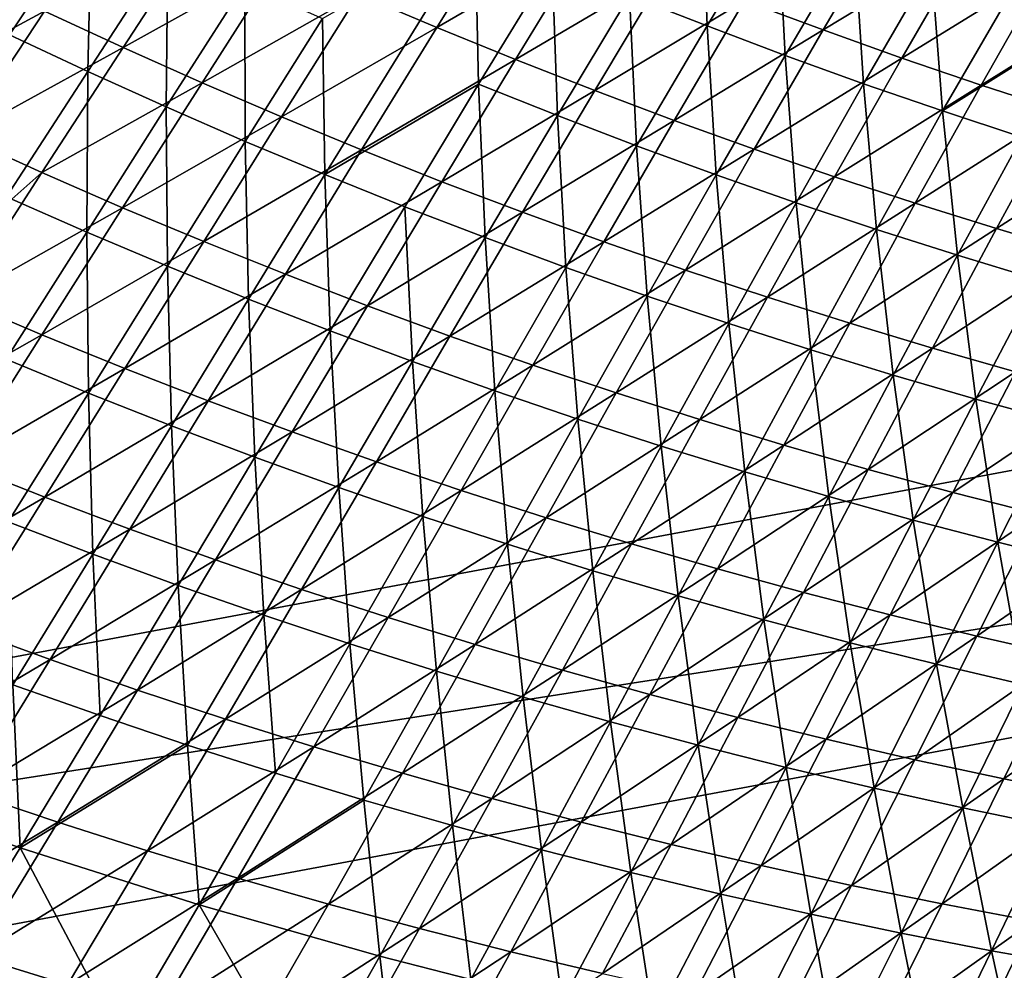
# Model space of a CAD drawing. Header units: metres. Extents: x 0 to 1400, y -1400 to 0.
# Tile 51 of 256: x 427 to 502, y -1241 to -1169. Entities that reach past the tile are written whole.
import ezdxf

# ---------------------------------------------------------------- set-up
doc = ezdxf.new("R2010")
doc.units = ezdxf.units.M

msp = doc.modelspace()

# ---------------------------------------------------------------- linework, layer by layer
at = {"layer": 'None'}
for points in [[(426.154633, -1169.912109, -365.690979), (426.606476, -1157.649292, -394.031799), (432.38623, -1160.526367, -394.04425)], [(479.234955, -1169.231079, -422.562073), (473.322327, -1166.910156, -422.548584), (478.80072, -1157.916382, -451.025421)], [(478.80072, -1157.916382, -451.025421), (484.605377, -1160.260986, -451.035553), (479.234955, -1169.231079, -422.562073)], [(497.153961, -1175.703979, -422.603882), (496.306244, -1164.714233, -451.056274), (507.068726, -1158.589478, -477.955109)], [(497.153961, -1175.703979, -422.603882), (507.068726, -1158.589478, -477.955109), (508.12262, -1168.850708, -451.077454)], [(432.094299, -1172.699097, -365.704407), (426.154633, -1169.912109, -365.690979), (432.38623, -1160.526367, -394.04425)], [(432.094299, -1172.699097, -365.704407), (432.38623, -1160.526367, -394.04425), (438.205017, -1163.321167, -394.057098)], [(452.706696, -1166.814575, -392.991394), (458.666565, -1169.34314, -393.011597), (464.368805, -1160.172974, -421.436859)], [(464.368805, -1160.172974, -421.436859), (458.666565, -1169.34314, -393.011597), (470.245544, -1162.637939, -421.454285)], [(484.605377, -1160.260986, -451.035553), (485.178497, -1171.470581, -422.575775), (479.234955, -1169.231079, -422.562073)], [(482.093536, -1167.321533, -421.490601), (488.062897, -1169.540039, -421.509521), (493.320221, -1160.609253, -449.997559)], [(484.605377, -1160.260986, -451.035553), (490.440887, -1162.526978, -451.045837), (485.178497, -1171.470581, -422.575775)], [(493.320221, -1160.609253, -449.997559), (488.062897, -1169.540039, -421.509521), (499.210175, -1162.776001, -450.013184)], [(428.813446, -1168.098755, -364.573334), (434.787415, -1170.871582, -364.594238), (440.891968, -1161.503296, -392.952789)], [(440.891968, -1161.503296, -392.952789), (434.787415, -1170.871582, -364.594238), (446.781403, -1164.201294, -392.971771)], [(450.139404, -1180.543335, -365.747498), (449.955078, -1168.663208, -394.084015), (461.594055, -1162.025635, -422.5224)], [(450.139404, -1180.543335, -365.747498), (461.594055, -1162.025635, -422.5224), (461.847412, -1173.672729, -394.112488)], [(461.847412, -1173.672729, -394.112488), (461.594055, -1162.025635, -422.5224), (467.441681, -1164.508179, -422.53537)], [(458.666565, -1169.34314, -393.011597), (464.659729, -1171.786621, -393.03241), (470.245544, -1162.637939, -421.454285)], [(470.245544, -1162.637939, -421.454285), (464.659729, -1171.786621, -393.03241), (476.154114, -1165.020874, -421.472198)], [(490.440887, -1162.526978, -451.045837), (491.151855, -1173.628296, -422.589722), (485.178497, -1171.470581, -422.575775)], [(488.062897, -1169.540039, -421.509521), (494.061279, -1171.676147, -421.52887), (499.210175, -1162.776001, -450.013184)], [(496.306244, -1164.714233, -451.056274), (491.151855, -1173.628296, -422.589722), (490.440887, -1162.526978, -451.045837)], [(499.210175, -1162.776001, -450.013184), (494.061279, -1171.676147, -421.52887), (505.128296, -1164.863159, -450.029205)], [(438.07251, -1175.400146, -365.718323), (432.094299, -1172.699097, -365.704407), (438.205017, -1163.321167, -394.057098)], [(438.07251, -1175.400146, -365.718323), (438.205017, -1163.321167, -394.057098), (444.061676, -1166.033691, -394.070374)], [(434.787415, -1170.871582, -364.594238), (440.799164, -1173.556519, -364.615875), (446.781403, -1164.201294, -392.971771)], [(446.781403, -1164.201294, -392.971771), (440.799164, -1173.556519, -364.615875), (452.706696, -1166.814575, -392.991394)], [(467.843994, -1176.05188, -394.127258), (461.847412, -1173.672729, -394.112488), (467.441681, -1164.508179, -422.53537)], [(467.843994, -1176.05188, -394.127258), (467.441681, -1164.508179, -422.53537), (473.322327, -1166.910156, -422.548584)], [(422.878601, -1165.238159, -364.553162), (416.447327, -1174.77832, -336.26944), (428.813446, -1168.098755, -364.573334)], [(464.659729, -1171.786621, -393.03241), (470.684937, -1174.14502, -393.053833), (476.154114, -1165.020874, -421.472198)], [(476.154114, -1165.020874, -421.472198), (470.684937, -1174.14502, -393.053833), (482.093536, -1167.321533, -421.490601)], [(491.151855, -1173.628296, -422.589722), (496.306244, -1164.714233, -451.056274), (497.153961, -1175.703979, -422.603882)], [(494.061279, -1171.676147, -421.52887), (500.08783, -1173.729858, -421.548737), (505.128296, -1164.863159, -450.029205)], [(505.128296, -1164.863159, -450.029205), (500.08783, -1173.729858, -421.548737), (511.073486, -1166.870605, -450.045563)], [(444.087952, -1178.015015, -365.732666), (438.07251, -1175.400146, -365.718323), (444.061676, -1166.033691, -394.070374)], [(444.061676, -1166.033691, -394.070374), (449.955078, -1168.663208, -394.084015), (444.087952, -1178.015015, -365.732666)], [(440.799164, -1173.556519, -364.615875), (446.84729, -1176.153442, -364.638214), (452.706696, -1166.814575, -392.991394)], [(452.706696, -1166.814575, -392.991394), (446.84729, -1176.153442, -364.638214), (458.666565, -1169.34314, -393.011597)], [(473.87265, -1178.347046, -394.142365), (467.843994, -1176.05188, -394.127258), (473.322327, -1166.910156, -422.548584)], [(470.684937, -1174.14502, -393.053833), (476.741119, -1176.417969, -393.075806), (482.093536, -1167.321533, -421.490601)], [(473.87265, -1178.347046, -394.142365), (473.322327, -1166.910156, -422.548584), (479.234955, -1169.231079, -422.562073)], [(482.093536, -1167.321533, -421.490601), (476.741119, -1176.417969, -393.075806), (488.062897, -1169.540039, -421.509521)], [(500.08783, -1173.729858, -421.548737), (506.141357, -1175.700928, -421.569), (511.073486, -1166.870605, -450.045563)], [(416.447327, -1174.77832, -336.26944), (422.508759, -1177.631958, -336.291443), (428.813446, -1168.098755, -364.573334)], [(428.813446, -1168.098755, -364.573334), (422.508759, -1177.631958, -336.291443), (434.787415, -1170.871582, -364.594238)], [(449.955078, -1168.663208, -394.084015), (450.139404, -1180.543335, -365.747498), (444.087952, -1178.015015, -365.732666)], [(503.183777, -1177.69751, -422.618225), (497.153961, -1175.703979, -422.603882), (508.12262, -1168.850708, -451.077454)], [(446.84729, -1176.153442, -364.638214), (452.93045, -1178.661987, -364.661224), (458.666565, -1169.34314, -393.011597)], [(458.666565, -1169.34314, -393.011597), (452.93045, -1178.661987, -364.661224), (464.659729, -1171.786621, -393.03241)], [(479.93219, -1180.557617, -394.157837), (473.87265, -1178.347046, -394.142365), (479.234955, -1169.231079, -422.562073)], [(476.741119, -1176.417969, -393.075806), (482.827301, -1178.605713, -393.098358), (488.062897, -1169.540039, -421.509521)], [(485.178497, -1171.470581, -422.575775), (479.93219, -1180.557617, -394.157837), (479.234955, -1169.231079, -422.562073)], [(488.062897, -1169.540039, -421.509521), (482.827301, -1178.605713, -393.098358), (494.061279, -1171.676147, -421.52887)], [(425.911865, -1182.229492, -337.437103), (426.154633, -1169.912109, -365.690979), (432.094299, -1172.699097, -365.704407)], [(422.508759, -1177.631958, -336.291443), (428.610168, -1180.394287, -336.31427), (434.787415, -1170.871582, -364.594238)], [(434.787415, -1170.871582, -364.594238), (428.610168, -1180.394287, -336.31427), (440.799164, -1173.556519, -364.615875)], [(452.93045, -1178.661987, -364.661224), (459.047241, -1181.082153, -364.684937), (464.659729, -1171.786621, -393.03241)], [(464.659729, -1171.786621, -393.03241), (459.047241, -1181.082153, -364.684937), (470.684937, -1174.14502, -393.053833)], [(486.021454, -1182.683472, -394.173615), (479.93219, -1180.557617, -394.157837), (485.178497, -1171.470581, -422.575775)], [(482.827301, -1178.605713, -393.098358), (488.942505, -1180.70813, -393.12146), (494.061279, -1171.676147, -421.52887)], [(491.151855, -1173.628296, -422.589722), (486.021454, -1182.683472, -394.173615), (485.178497, -1171.470581, -422.575775)], [(494.061279, -1171.676147, -421.52887), (488.942505, -1180.70813, -393.12146), (500.08783, -1173.729858, -421.548737)], [(432.017548, -1184.917725, -337.451904), (425.911865, -1182.229492, -337.437103), (432.094299, -1172.699097, -365.704407)], [(432.017548, -1184.917725, -337.451904), (432.094299, -1172.699097, -365.704407), (438.07251, -1175.400146, -365.718323)], [(428.610168, -1180.394287, -336.31427), (434.750061, -1183.065063, -336.33786), (440.799164, -1173.556519, -364.615875)], [(440.799164, -1173.556519, -364.615875), (434.750061, -1183.065063, -336.33786), (446.84729, -1176.153442, -364.638214)], [(456.225555, -1182.984985, -365.762756), (450.139404, -1180.543335, -365.747498), (461.847412, -1173.672729, -394.112488)], [(462.345123, -1185.339478, -365.778442), (456.225555, -1182.984985, -365.762756), (461.847412, -1173.672729, -394.112488)], [(459.047241, -1181.082153, -364.684937), (465.196259, -1183.413818, -364.709259), (470.684937, -1174.14502, -393.053833)], [(462.345123, -1185.339478, -365.778442), (461.847412, -1173.672729, -394.112488), (467.843994, -1176.05188, -394.127258)], [(470.684937, -1174.14502, -393.053833), (465.196259, -1183.413818, -364.709259), (476.741119, -1176.417969, -393.075806)], [(486.021454, -1182.683472, -394.173615), (491.151855, -1173.628296, -422.589722), (492.139282, -1184.724243, -394.189697)], [(488.942505, -1180.70813, -393.12146), (495.085785, -1182.725098, -393.145081), (500.08783, -1173.729858, -421.548737)], [(492.139282, -1184.724243, -394.189697), (491.151855, -1173.628296, -422.589722), (497.153961, -1175.703979, -422.603882)], [(500.08783, -1173.729858, -421.548737), (495.085785, -1182.725098, -393.145081), (506.141357, -1175.700928, -421.569)], [(438.161041, -1187.516235, -337.467224), (432.017548, -1184.917725, -337.451904), (438.07251, -1175.400146, -365.718323)], [(438.161041, -1187.516235, -337.467224), (438.07251, -1175.400146, -365.718323), (444.087952, -1178.015015, -365.732666)], [(498.284576, -1186.67981, -394.206085), (492.139282, -1184.724243, -394.189697), (497.153961, -1175.703979, -422.603882)], [(495.085785, -1182.725098, -393.145081), (501.25589, -1184.656616, -393.16922), (506.141357, -1175.700928, -421.569)], [(498.284576, -1186.67981, -394.206085), (497.153961, -1175.703979, -422.603882), (503.183777, -1177.69751, -422.618225)], [(506.141357, -1175.700928, -421.569), (501.25589, -1184.656616, -393.16922), (512.220642, -1177.589478, -421.589752)], [(434.750061, -1183.065063, -336.33786), (440.926941, -1185.644043, -336.362183), (446.84729, -1176.153442, -364.638214)], [(446.84729, -1176.153442, -364.638214), (440.926941, -1185.644043, -336.362183), (452.93045, -1178.661987, -364.661224)], [(468.496826, -1187.606567, -365.794556), (462.345123, -1185.339478, -365.778442), (467.843994, -1176.05188, -394.127258)], [(465.196259, -1183.413818, -364.709259), (471.376404, -1185.656982, -364.734253), (476.741119, -1176.417969, -393.075806)], [(468.496826, -1187.606567, -365.794556), (467.843994, -1176.05188, -394.127258), (473.87265, -1178.347046, -394.142365)], [(476.741119, -1176.417969, -393.075806), (471.376404, -1185.656982, -364.734253), (482.827301, -1178.605713, -393.098358)], [(428.610168, -1180.394287, -336.31427), (422.508759, -1177.631958, -336.291443), (419.221466, -1188.707642, -308.105042)], [(444.340973, -1190.024902, -337.483063), (438.161041, -1187.516235, -337.467224), (444.087952, -1178.015015, -365.732666)], [(444.087952, -1178.015015, -365.732666), (450.139404, -1180.543335, -365.747498), (444.340973, -1190.024902, -337.483063)], [(504.456238, -1188.550415, -394.222748), (498.284576, -1186.67981, -394.206085), (503.183777, -1177.69751, -422.618225)], [(501.25589, -1184.656616, -393.16922), (507.451538, -1186.502808, -393.193878), (512.220642, -1177.589478, -421.589752)], [(440.926941, -1185.644043, -336.362183), (447.139313, -1188.131348, -336.387268), (452.93045, -1178.661987, -364.661224)], [(452.93045, -1178.661987, -364.661224), (447.139313, -1188.131348, -336.387268), (459.047241, -1181.082153, -364.684937)], [(474.679382, -1189.786133, -365.811066), (468.496826, -1187.606567, -365.794556), (473.87265, -1178.347046, -394.142365)], [(471.376404, -1185.656982, -364.734253), (477.586609, -1187.811768, -364.759857), (482.827301, -1178.605713, -393.098358)], [(474.679382, -1189.786133, -365.811066), (473.87265, -1178.347046, -394.142365), (479.93219, -1180.557617, -394.157837)], [(482.827301, -1178.605713, -393.098358), (477.586609, -1187.811768, -364.759857), (488.942505, -1180.70813, -393.12146)], [(428.610168, -1180.394287, -336.31427), (419.221466, -1188.707642, -308.105042), (422.34317, -1190.071289, -308.117218)], [(434.750061, -1183.065063, -336.33786), (428.610168, -1180.394287, -336.31427), (422.34317, -1190.071289, -308.117218)], [(450.139404, -1180.543335, -365.747498), (450.555939, -1192.443359, -337.49939), (444.340973, -1190.024902, -337.483063)], [(450.555939, -1192.443359, -337.49939), (450.139404, -1180.543335, -365.747498), (456.225555, -1182.984985, -365.762756)], [(480.891541, -1191.877686, -365.828033), (474.679382, -1189.786133, -365.811066), (479.93219, -1180.557617, -394.157837)], [(477.586609, -1187.811768, -364.759857), (483.825806, -1189.87793, -364.786072), (488.942505, -1180.70813, -393.12146)], [(486.021454, -1182.683472, -394.173615), (480.891541, -1191.877686, -365.828033), (479.93219, -1180.557617, -394.157837)], [(488.942505, -1180.70813, -393.12146), (483.825806, -1189.87793, -364.786072), (495.085785, -1182.725098, -393.145081)], [(447.139313, -1188.131348, -336.387268), (453.385651, -1190.526855, -336.413086), (459.047241, -1181.082153, -364.684937)], [(459.047241, -1181.082153, -364.684937), (453.385651, -1190.526855, -336.413086), (465.196259, -1183.413818, -364.709259)], [(425.878021, -1194.586792, -309.273743), (425.911865, -1182.229492, -337.437103), (432.017548, -1184.917725, -337.451904)], [(422.34317, -1190.071289, -308.117218), (428.615875, -1192.726929, -308.142212), (434.750061, -1183.065063, -336.33786)], [(428.615875, -1192.726929, -308.142212), (440.926941, -1185.644043, -336.362183), (434.750061, -1183.065063, -336.33786)], [(456.804504, -1194.771362, -337.516205), (450.555939, -1192.443359, -337.49939), (456.225555, -1182.984985, -365.762756)], [(462.345123, -1185.339478, -365.778442), (456.804504, -1194.771362, -337.516205), (456.225555, -1182.984985, -365.762756)], [(480.891541, -1191.877686, -365.828033), (486.021454, -1182.683472, -394.173615), (487.131989, -1193.880981, -365.845367)], [(483.825806, -1189.87793, -364.786072), (490.092896, -1191.855835, -364.812866), (495.085785, -1182.725098, -393.145081)], [(487.131989, -1193.880981, -365.845367), (486.021454, -1182.683472, -394.173615), (492.139282, -1184.724243, -394.189697)], [(495.085785, -1182.725098, -393.145081), (490.092896, -1191.855835, -364.812866), (501.25589, -1184.656616, -393.16922)], [(453.385651, -1190.526855, -336.413086), (459.66452, -1192.830322, -336.439606), (465.196259, -1183.413818, -364.709259)], [(465.196259, -1183.413818, -364.709259), (459.66452, -1192.830322, -336.439606), (471.376404, -1185.656982, -364.734253)], [(493.399597, -1195.796143, -365.863098), (487.131989, -1193.880981, -365.845367), (492.139282, -1184.724243, -394.189697)], [(490.092896, -1191.855835, -364.812866), (496.386627, -1193.745239, -364.84024), (501.25589, -1184.656616, -393.16922)], [(493.399597, -1195.796143, -365.863098), (492.139282, -1184.724243, -394.189697), (498.284576, -1186.67981, -394.206085)], [(501.25589, -1184.656616, -393.16922), (496.386627, -1193.745239, -364.84024), (507.451538, -1186.502808, -393.193878)], [(432.154327, -1197.167969, -309.290222), (425.878021, -1194.586792, -309.273743), (432.017548, -1184.917725, -337.451904)], [(432.154327, -1197.167969, -309.290222), (432.017548, -1184.917725, -337.451904), (438.161041, -1187.516235, -337.467224)], [(463.085297, -1197.008667, -337.533508), (456.804504, -1194.771362, -337.516205), (462.345123, -1185.339478, -365.778442)], [(468.496826, -1187.606567, -365.794556), (463.085297, -1197.008667, -337.533508), (462.345123, -1185.339478, -365.778442)], [(428.615875, -1192.726929, -308.142212), (434.926208, -1195.287231, -308.167969), (440.926941, -1185.644043, -336.362183)], [(434.926208, -1195.287231, -308.167969), (447.139313, -1188.131348, -336.387268), (440.926941, -1185.644043, -336.362183)], [(459.66452, -1192.830322, -336.439606), (465.974609, -1195.041992, -336.466797), (471.376404, -1185.656982, -364.734253)], [(471.376404, -1185.656982, -364.734253), (465.974609, -1195.041992, -336.466797), (477.586609, -1187.811768, -364.759857)], [(499.693176, -1197.623413, -365.881226), (493.399597, -1195.796143, -365.863098), (498.284576, -1186.67981, -394.206085)], [(496.386627, -1193.745239, -364.84024), (502.705658, -1195.546387, -364.868134), (507.451538, -1186.502808, -393.193878)], [(499.693176, -1197.623413, -365.881226), (498.284576, -1186.67981, -394.206085), (504.456238, -1188.550415, -394.222748)], [(438.46756, -1199.65564, -309.30722), (432.154327, -1197.167969, -309.290222), (438.161041, -1187.516235, -337.467224)], [(438.46756, -1199.65564, -309.30722), (438.161041, -1187.516235, -337.467224), (444.340973, -1190.024902, -337.483063)], [(469.396881, -1199.155029, -337.55127), (463.085297, -1197.008667, -337.533508), (468.496826, -1187.606567, -365.794556)], [(474.679382, -1189.786133, -365.811066), (469.396881, -1199.155029, -337.55127), (468.496826, -1187.606567, -365.794556)], [(441.272552, -1197.752197, -308.19455), (447.139313, -1188.131348, -336.387268), (434.926208, -1195.287231, -308.167969)], [(453.385651, -1190.526855, -336.413086), (447.139313, -1188.131348, -336.387268), (441.272552, -1197.752197, -308.19455)], [(465.974609, -1195.041992, -336.466797), (472.31485, -1197.161987, -336.494659), (477.586609, -1187.811768, -364.759857)], [(477.586609, -1187.811768, -364.759857), (472.31485, -1197.161987, -336.494659), (483.825806, -1189.87793, -364.786072)], [(506.011627, -1199.362915, -365.899719), (499.693176, -1197.623413, -365.881226), (504.456238, -1188.550415, -394.222748)], [(475.737854, -1201.210205, -337.569519), (469.396881, -1199.155029, -337.55127), (474.679382, -1189.786133, -365.811066)], [(472.31485, -1197.161987, -336.494659), (478.68399, -1199.190186, -336.523193), (483.825806, -1189.87793, -364.786072)], [(480.891541, -1191.877686, -365.828033), (475.737854, -1201.210205, -337.569519), (474.679382, -1189.786133, -365.811066)], [(483.825806, -1189.87793, -364.786072), (478.68399, -1199.190186, -336.523193), (490.092896, -1191.855835, -364.812866)], [(415.969269, -1199.902588, -280.006958), (428.615875, -1192.726929, -308.142212), (422.34317, -1190.071289, -308.117218)], [(444.816162, -1202.049561, -309.324738), (438.46756, -1199.65564, -309.30722), (444.340973, -1190.024902, -337.483063)], [(447.65329, -1200.121826, -308.221863), (453.385651, -1190.526855, -336.413086), (441.272552, -1197.752197, -308.19455)], [(444.340973, -1190.024902, -337.483063), (450.555939, -1192.443359, -337.49939), (444.816162, -1202.049561, -309.324738)], [(459.66452, -1192.830322, -336.439606), (453.385651, -1190.526855, -336.413086), (447.65329, -1200.121826, -308.221863)], [(475.737854, -1201.210205, -337.569519), (480.891541, -1191.877686, -365.828033), (482.106842, -1203.174072, -337.588226)], [(478.68399, -1199.190186, -336.523193), (485.080902, -1201.126953, -336.552338), (490.092896, -1191.855835, -364.812866)], [(482.106842, -1203.174072, -337.588226), (480.891541, -1191.877686, -365.828033), (487.131989, -1193.880981, -365.845367)], [(490.092896, -1191.855835, -364.812866), (485.080902, -1201.126953, -336.552338), (496.386627, -1193.745239, -364.84024)], [(415.969269, -1199.902588, -280.006958), (422.378265, -1202.542603, -280.032837), (428.615875, -1192.726929, -308.142212)], [(422.378265, -1202.542603, -280.032837), (434.926208, -1195.287231, -308.167969), (428.615875, -1192.726929, -308.142212)], [(450.555939, -1192.443359, -337.49939), (451.198578, -1204.349731, -309.342804), (444.816162, -1202.049561, -309.324738)], [(454.066803, -1202.395996, -308.249908), (459.66452, -1192.830322, -336.439606), (447.65329, -1200.121826, -308.221863)], [(451.198578, -1204.349731, -309.342804), (450.555939, -1192.443359, -337.49939), (456.804504, -1194.771362, -337.516205)], [(465.974609, -1195.041992, -336.466797), (459.66452, -1192.830322, -336.439606), (454.066803, -1202.395996, -308.249908)], [(485.080902, -1201.126953, -336.552338), (491.504211, -1202.972168, -336.582092), (496.386627, -1193.745239, -364.84024)], [(496.386627, -1193.745239, -364.84024), (491.504211, -1202.972168, -336.582092), (502.705658, -1195.546387, -364.868134)], [(488.502594, -1205.046509, -337.607391), (482.106842, -1203.174072, -337.588226), (487.131989, -1193.880981, -365.845367)], [(488.502594, -1205.046509, -337.607391), (487.131989, -1193.880981, -365.845367), (493.399597, -1195.796143, -365.863098)], [(426.047394, -1206.971558, -281.201874), (425.878021, -1194.586792, -309.273743), (432.154327, -1197.167969, -309.290222)], [(457.613281, -1206.555786, -309.361359), (451.198578, -1204.349731, -309.342804), (456.804504, -1194.771362, -337.516205)], [(460.511749, -1204.574951, -308.278687), (465.974609, -1195.041992, -336.466797), (454.066803, -1202.395996, -308.249908)], [(463.085297, -1197.008667, -337.533508), (457.613281, -1206.555786, -309.361359), (456.804504, -1194.771362, -337.516205)], [(472.31485, -1197.161987, -336.494659), (465.974609, -1195.041992, -336.466797), (460.511749, -1204.574951, -308.278687)], [(428.825592, -1205.083618, -280.05954), (434.926208, -1195.287231, -308.167969), (422.378265, -1202.542603, -280.032837)], [(441.272552, -1197.752197, -308.19455), (434.926208, -1195.287231, -308.167969), (428.825592, -1205.083618, -280.05954)], [(494.923889, -1206.828003, -337.626984), (488.502594, -1205.046509, -337.607391), (493.399597, -1195.796143, -365.863098)], [(491.504211, -1202.972168, -336.582092), (497.952454, -1204.726074, -336.612457), (502.705658, -1195.546387, -364.868134)], [(494.923889, -1206.828003, -337.626984), (493.399597, -1195.796143, -365.863098), (499.693176, -1197.623413, -365.881226)], [(502.705658, -1195.546387, -364.868134), (497.952454, -1204.726074, -336.612457), (509.048615, -1197.259277, -364.896606)], [(432.497467, -1209.4375, -281.219879), (426.047394, -1206.971558, -281.201874), (432.154327, -1197.167969, -309.290222)], [(432.497467, -1209.4375, -281.219879), (432.154327, -1197.167969, -309.290222), (438.46756, -1199.65564, -309.30722)], [(464.058746, -1208.66748, -309.380432), (457.613281, -1206.555786, -309.361359), (463.085297, -1197.008667, -337.533508)], [(466.986816, -1206.658813, -308.308167), (472.31485, -1197.161987, -336.494659), (460.511749, -1204.574951, -308.278687)], [(469.396881, -1199.155029, -337.55127), (464.058746, -1208.66748, -309.380432), (463.085297, -1197.008667, -337.533508)], [(478.68399, -1199.190186, -336.523193), (472.31485, -1197.161987, -336.494659), (466.986816, -1206.658813, -308.308167)], [(497.952454, -1204.726074, -336.612457), (504.424255, -1206.388916, -336.643372), (509.048615, -1197.259277, -364.896606)], [(435.309509, -1207.525513, -280.087036), (441.272552, -1197.752197, -308.19455), (428.825592, -1205.083618, -280.05954)], [(447.65329, -1200.121826, -308.221863), (441.272552, -1197.752197, -308.19455), (435.309509, -1207.525513, -280.087036)], [(501.369598, -1208.518799, -337.647034), (494.923889, -1206.828003, -337.626984), (499.693176, -1197.623413, -365.881226)], [(501.369598, -1208.518799, -337.647034), (499.693176, -1197.623413, -365.881226), (506.011627, -1199.362915, -365.899719)], [(438.983307, -1211.806152, -281.238434), (432.497467, -1209.4375, -281.219879), (438.46756, -1199.65564, -309.30722)], [(438.983307, -1211.806152, -281.238434), (438.46756, -1199.65564, -309.30722), (444.816162, -1202.049561, -309.324738)], [(470.533386, -1210.684692, -309.400024), (464.058746, -1208.66748, -309.380432), (469.396881, -1199.155029, -337.55127)], [(473.490814, -1208.647583, -308.338318), (478.68399, -1199.190186, -336.523193), (466.986816, -1206.658813, -308.308167)], [(475.737854, -1201.210205, -337.569519), (470.533386, -1210.684692, -309.400024), (469.396881, -1199.155029, -337.55127)], [(473.490814, -1208.647583, -308.338318), (485.080902, -1201.126953, -336.552338), (478.68399, -1199.190186, -336.523193)], [(507.838531, -1210.119141, -337.66748), (501.369598, -1208.518799, -337.647034), (506.011627, -1199.362915, -365.899719)], [(441.828247, -1209.86853, -280.115326), (447.65329, -1200.121826, -308.221863), (435.309509, -1207.525513, -280.087036)], [(454.066803, -1202.395996, -308.249908), (447.65329, -1200.121826, -308.221863), (441.828247, -1209.86853, -280.115326)], [(470.533386, -1210.684692, -309.400024), (475.737854, -1201.210205, -337.569519), (477.035706, -1212.6073, -309.420105)], [(480.022369, -1210.541748, -308.369141), (485.080902, -1201.126953, -336.552338), (473.490814, -1208.647583, -308.338318)], [(477.035706, -1212.6073, -309.420105), (475.737854, -1201.210205, -337.569519), (482.106842, -1203.174072, -337.588226)], [(491.504211, -1202.972168, -336.582092), (485.080902, -1201.126953, -336.552338), (480.022369, -1210.541748, -308.369141)], [(428.825592, -1205.083618, -280.05954), (422.378265, -1202.542603, -280.032837), (416.018677, -1212.512451, -252.012878)], [(445.503204, -1214.077515, -281.257507), (438.983307, -1211.806152, -281.238434), (444.816162, -1202.049561, -309.324738)], [(448.380066, -1212.112671, -280.144379), (454.066803, -1202.395996, -308.249908), (441.828247, -1209.86853, -280.115326)], [(444.816162, -1202.049561, -309.324738), (451.198578, -1204.349731, -309.342804), (445.503204, -1214.077515, -281.257507)], [(460.511749, -1204.574951, -308.278687), (454.066803, -1202.395996, -308.249908), (448.380066, -1212.112671, -280.144379)], [(483.564331, -1214.435425, -309.440674), (477.035706, -1212.6073, -309.420105), (482.106842, -1203.174072, -337.588226)], [(480.022369, -1210.541748, -308.369141), (486.580109, -1212.341309, -308.400604), (491.504211, -1202.972168, -336.582092)], [(483.564331, -1214.435425, -309.440674), (482.106842, -1203.174072, -337.588226), (488.502594, -1205.046509, -337.607391)], [(486.580109, -1212.341309, -308.400604), (497.952454, -1204.726074, -336.612457), (491.504211, -1202.972168, -336.582092)], [(451.198578, -1204.349731, -309.342804), (452.05545, -1216.251343, -281.27713), (445.503204, -1214.077515, -281.257507)], [(454.963501, -1214.257935, -280.174164), (460.511749, -1204.574951, -308.278687), (448.380066, -1212.112671, -280.144379)], [(452.05545, -1216.251343, -281.27713), (451.198578, -1204.349731, -309.342804), (457.613281, -1206.555786, -309.361359)], [(466.986816, -1206.658813, -308.308167), (460.511749, -1204.574951, -308.278687), (454.963501, -1214.257935, -280.174164)], [(486.580109, -1212.341309, -308.400604), (493.162445, -1214.046509, -308.432709), (497.952454, -1204.726074, -336.612457)], [(493.162445, -1214.046509, -308.432709), (504.424255, -1206.388916, -336.643372), (497.952454, -1204.726074, -336.612457)], [(416.018677, -1212.512451, -252.012878), (422.605347, -1215.033936, -252.039978), (428.825592, -1205.083618, -280.05954)], [(422.605347, -1215.033936, -252.039978), (435.309509, -1207.525513, -280.087036), (428.825592, -1205.083618, -280.05954)], [(490.118073, -1216.169312, -309.461731), (483.564331, -1214.435425, -309.440674), (488.502594, -1205.046509, -337.607391)], [(490.118073, -1216.169312, -309.461731), (488.502594, -1205.046509, -337.607391), (494.923889, -1206.828003, -337.626984)], [(493.162445, -1214.046509, -308.432709), (499.767853, -1215.657715, -308.465393), (504.424255, -1206.388916, -336.643372)], [(499.767853, -1215.657715, -308.465393), (510.918121, -1207.960815, -336.674866), (504.424255, -1206.388916, -336.643372)], [(426.409027, -1219.372559, -253.221024), (426.047394, -1206.971558, -281.201874), (432.497467, -1209.4375, -281.219879)], [(458.638428, -1218.327515, -281.297272), (452.05545, -1216.251343, -281.27713), (457.613281, -1206.555786, -309.361359)], [(461.577179, -1216.30481, -280.204681), (466.986816, -1206.658813, -308.308167), (454.963501, -1214.257935, -280.174164)], [(464.058746, -1208.66748, -309.380432), (458.638428, -1218.327515, -281.297272), (457.613281, -1206.555786, -309.361359)], [(473.490814, -1208.647583, -308.338318), (466.986816, -1206.658813, -308.308167), (461.577179, -1216.30481, -280.204681)], [(496.69574, -1217.809692, -309.483246), (490.118073, -1216.169312, -309.461731), (494.923889, -1206.828003, -337.626984)], [(496.69574, -1217.809692, -309.483246), (494.923889, -1206.828003, -337.626984), (501.369598, -1208.518799, -337.647034)], [(435.309509, -1207.525513, -280.087036), (422.605347, -1215.033936, -252.039978), (429.229187, -1217.452515, -252.067871)], [(441.828247, -1209.86853, -280.115326), (435.309509, -1207.525513, -280.087036), (429.229187, -1217.452515, -252.067871)], [(506.394867, -1217.174927, -308.498657), (510.918121, -1207.960815, -336.674866), (499.767853, -1215.657715, -308.465393)], [(465.250366, -1220.305786, -281.317932), (458.638428, -1218.327515, -281.297272), (464.058746, -1208.66748, -309.380432)], [(468.219727, -1218.253418, -280.23587), (473.490814, -1208.647583, -308.338318), (461.577179, -1216.30481, -280.204681)], [(470.533386, -1210.684692, -309.400024), (465.250366, -1220.305786, -281.317932), (464.058746, -1208.66748, -309.380432)], [(468.219727, -1218.253418, -280.23587), (480.022369, -1210.541748, -308.369141), (473.490814, -1208.647583, -308.338318)], [(503.296051, -1219.356689, -309.505188), (496.69574, -1217.809692, -309.483246), (501.369598, -1208.518799, -337.647034)], [(503.296051, -1219.356689, -309.505188), (501.369598, -1208.518799, -337.647034), (507.838531, -1210.119141, -337.66748)], [(433.034424, -1221.715576, -253.240067), (426.409027, -1219.372559, -253.221024), (432.497467, -1209.4375, -281.219879)], [(433.034424, -1221.715576, -253.240067), (432.497467, -1209.4375, -281.219879), (438.983307, -1211.806152, -281.238434)], [(429.229187, -1217.452515, -252.067871), (435.888367, -1219.768677, -252.096558), (441.828247, -1209.86853, -280.115326)], [(435.888367, -1219.768677, -252.096558), (448.380066, -1212.112671, -280.144379), (441.828247, -1209.86853, -280.115326)], [(465.250366, -1220.305786, -281.317932), (470.533386, -1210.684692, -309.400024), (471.889679, -1222.186035, -281.339111)], [(468.219727, -1218.253418, -280.23587), (474.889709, -1220.103882, -280.267761), (480.022369, -1210.541748, -308.369141)], [(471.889679, -1222.186035, -281.339111), (470.533386, -1210.684692, -309.400024), (477.035706, -1212.6073, -309.420105)], [(474.889709, -1220.103882, -280.267761), (486.580109, -1212.341309, -308.400604), (480.022369, -1210.541748, -308.369141)], [(439.694183, -1223.957764, -253.259644), (433.034424, -1221.715576, -253.240067), (438.983307, -1211.806152, -281.238434)], [(448.380066, -1212.112671, -280.144379), (435.888367, -1219.768677, -252.096558), (442.580963, -1221.982178, -252.126007)], [(439.694183, -1223.957764, -253.259644), (438.983307, -1211.806152, -281.238434), (445.503204, -1214.077515, -281.257507)], [(454.963501, -1214.257935, -280.174164), (448.380066, -1212.112671, -280.144379), (442.580963, -1221.982178, -252.126007)], [(474.889709, -1220.103882, -280.267761), (481.585571, -1221.856812, -280.300293), (486.580109, -1212.341309, -308.400604)], [(481.585571, -1221.856812, -280.300293), (493.162445, -1214.046509, -308.432709), (486.580109, -1212.341309, -308.400604)], [(478.554871, -1223.96875, -281.360779), (471.889679, -1222.186035, -281.339111), (477.035706, -1212.6073, -309.420105)], [(478.554871, -1223.96875, -281.360779), (477.035706, -1212.6073, -309.420105), (483.564331, -1214.435425, -309.440674)], [(446.386444, -1226.098999, -253.27977), (439.694183, -1223.957764, -253.259644), (445.503204, -1214.077515, -281.257507)], [(442.580963, -1221.982178, -252.126007), (449.30542, -1224.093628, -252.156204), (454.963501, -1214.257935, -280.174164)], [(445.503204, -1214.077515, -281.257507), (452.05545, -1216.251343, -281.27713), (446.386444, -1226.098999, -253.27977)], [(449.30542, -1224.093628, -252.156204), (461.577179, -1216.30481, -280.204681), (454.963501, -1214.257935, -280.174164)], [(485.24472, -1225.654053, -281.382935), (478.554871, -1223.96875, -281.360779), (483.564331, -1214.435425, -309.440674)], [(481.585571, -1221.856812, -280.300293), (488.305725, -1223.512207, -280.333466), (493.162445, -1214.046509, -308.432709)], [(485.24472, -1225.654053, -281.382935), (483.564331, -1214.435425, -309.440674), (490.118073, -1216.169312, -309.461731)], [(488.305725, -1223.512207, -280.333466), (499.767853, -1215.657715, -308.465393), (493.162445, -1214.046509, -308.432709)], [(429.229187, -1217.452515, -252.067871), (422.605347, -1215.033936, -252.039978), (416.245728, -1225.138916, -224.112473)], [(491.957916, -1227.242676, -281.405548), (485.24472, -1225.654053, -281.382935), (490.118073, -1216.169312, -309.461731)], [(488.305725, -1223.512207, -280.333466), (495.048523, -1225.070557, -280.367249), (499.767853, -1215.657715, -308.465393)], [(491.957916, -1227.242676, -281.405548), (490.118073, -1216.169312, -309.461731), (496.69574, -1217.809692, -309.483246)], [(495.048523, -1225.070557, -280.367249), (506.394867, -1217.174927, -308.498657), (499.767853, -1215.657715, -308.465393)], [(452.05545, -1216.251343, -281.27713), (453.109375, -1228.13916, -253.300415), (446.386444, -1226.098999, -253.27977)], [(461.577179, -1216.30481, -280.204681), (449.30542, -1224.093628, -252.156204), (456.060211, -1226.103027, -252.187119)], [(453.109375, -1228.13916, -253.300415), (452.05545, -1216.251343, -281.27713), (458.638428, -1218.327515, -281.297272)], [(468.219727, -1218.253418, -280.23587), (461.577179, -1216.30481, -280.204681), (456.060211, -1226.103027, -252.187119)], [(416.245728, -1225.138916, -224.112473), (423.010681, -1227.534302, -224.140182), (429.229187, -1217.452515, -252.067871)], [(423.010681, -1227.534302, -224.140182), (435.888367, -1219.768677, -252.096558), (429.229187, -1217.452515, -252.067871)], [(501.812378, -1226.532104, -280.401611), (506.394867, -1217.174927, -308.498657), (495.048523, -1225.070557, -280.367249)], [(513.04187, -1218.598511, -308.532471), (506.394867, -1217.174927, -308.498657), (501.812378, -1226.532104, -280.401611)], [(459.861115, -1230.078003, -253.321579), (453.109375, -1228.13916, -253.300415), (458.638428, -1218.327515, -281.297272)], [(456.060211, -1226.103027, -252.187119), (462.843872, -1228.010864, -252.218719), (468.219727, -1218.253418, -280.23587)], [(465.250366, -1220.305786, -281.317932), (459.861115, -1230.078003, -253.321579), (458.638428, -1218.327515, -281.297272)], [(462.843872, -1228.010864, -252.218719), (474.889709, -1220.103882, -280.267761), (468.219727, -1218.253418, -280.23587)], [(498.693268, -1228.735107, -281.42865), (491.957916, -1227.242676, -281.405548), (496.69574, -1217.809692, -309.483246)], [(498.693268, -1228.735107, -281.42865), (496.69574, -1217.809692, -309.483246), (503.296051, -1219.356689, -309.505188)], [(508.595642, -1227.897217, -280.436584), (513.04187, -1218.598511, -308.532471), (501.812378, -1226.532104, -280.401611)], [(426.946869, -1231.780029, -225.330246), (413.451294, -1227.040649, -225.293243), (426.409027, -1219.372559, -253.221024)], [(435.888367, -1219.768677, -252.096558), (423.010681, -1227.534302, -224.140182), (429.811493, -1229.823486, -224.168655)], [(433.034424, -1221.715576, -253.240067), (426.946869, -1231.780029, -225.330246), (426.409027, -1219.372559, -253.221024)], [(442.580963, -1221.982178, -252.126007), (435.888367, -1219.768677, -252.096558), (429.811493, -1229.823486, -224.168655)], [(505.449463, -1230.131714, -281.452179), (498.693268, -1228.735107, -281.42865), (503.296051, -1219.356689, -309.505188)], [(459.861115, -1230.078003, -253.321579), (465.250366, -1220.305786, -281.317932), (466.639893, -1231.915649, -253.343231)], [(462.843872, -1228.010864, -252.218719), (469.654846, -1229.817383, -252.251007), (474.889709, -1220.103882, -280.267761)], [(466.639893, -1231.915649, -253.343231), (465.250366, -1220.305786, -281.317932), (471.889679, -1222.186035, -281.339111)], [(469.654846, -1229.817383, -252.251007), (481.585571, -1221.856812, -280.300293), (474.889709, -1220.103882, -280.267761)], [(426.946869, -1231.780029, -225.330246), (433.034424, -1221.715576, -253.240067), (439.694183, -1223.957764, -253.259644)], [(429.811493, -1229.823486, -224.168655), (436.646149, -1232.006714, -224.197876), (442.580963, -1221.982178, -252.126007)], [(436.646149, -1232.006714, -224.197876), (449.30542, -1224.093628, -252.156204), (442.580963, -1221.982178, -252.126007)], [(473.444183, -1233.652344, -253.365387), (466.639893, -1231.915649, -253.343231), (471.889679, -1222.186035, -281.339111)], [(469.654846, -1229.817383, -252.251007), (476.491516, -1231.523071, -252.283966), (481.585571, -1221.856812, -280.300293)], [(471.889679, -1222.186035, -281.339111), (478.554871, -1223.96875, -281.360779), (473.444183, -1233.652344, -253.365387)], [(476.491516, -1231.523071, -252.283966), (488.305725, -1223.512207, -280.333466), (481.585571, -1221.856812, -280.300293)], [(476.491516, -1231.523071, -252.283966), (483.352142, -1233.128174, -252.317551), (488.305725, -1223.512207, -280.333466)], [(483.352142, -1233.128174, -252.317551), (495.048523, -1225.070557, -280.367249), (488.305725, -1223.512207, -280.333466)], [(440.581116, -1236.101929, -225.36937), (426.946869, -1231.780029, -225.330246), (439.694183, -1223.957764, -253.259644)], [(449.30542, -1224.093628, -252.156204), (436.646149, -1232.006714, -224.197876), (443.512939, -1234.084229, -224.227844)], [(440.581116, -1236.101929, -225.36937), (439.694183, -1223.957764, -253.259644), (446.386444, -1226.098999, -253.27977)], [(456.060211, -1226.103027, -252.187119), (449.30542, -1224.093628, -252.156204), (443.512939, -1234.084229, -224.227844)], [(478.554871, -1223.96875, -281.360779), (480.272705, -1235.288574, -253.388031), (473.444183, -1233.652344, -253.365387)], [(480.272705, -1235.288574, -253.388031), (478.554871, -1223.96875, -281.360779), (485.24472, -1225.654053, -281.382935)], [(483.352142, -1233.128174, -252.317551), (490.235016, -1234.633301, -252.351746), (495.048523, -1225.070557, -280.367249)], [(490.235016, -1234.633301, -252.351746), (501.812378, -1226.532104, -280.401611), (495.048523, -1225.070557, -280.367249)], [(487.124084, -1236.824951, -253.411148), (480.272705, -1235.288574, -253.388031), (485.24472, -1225.654053, -281.382935)], [(487.124084, -1236.824951, -253.411148), (485.24472, -1225.654053, -281.382935), (491.957916, -1227.242676, -281.405548)], [(453.109375, -1228.13916, -253.300415), (440.581116, -1236.101929, -225.36937), (446.386444, -1226.098999, -253.27977)], [(443.512939, -1234.084229, -224.227844), (450.410217, -1236.056274, -224.258514), (456.060211, -1226.103027, -252.187119)], [(450.410217, -1236.056274, -224.258514), (462.843872, -1228.010864, -252.218719), (456.060211, -1226.103027, -252.187119)], [(497.138397, -1236.038574, -252.386536), (501.812378, -1226.532104, -280.401611), (490.235016, -1234.633301, -252.351746)], [(497.138397, -1236.038574, -252.386536), (508.595642, -1227.897217, -280.436584), (501.812378, -1226.532104, -280.401611)], [(413.451294, -1227.040649, -225.293243), (426.946869, -1231.780029, -225.330246), (420.698883, -1242.000122, -197.513458)], [(493.997009, -1238.262207, -253.434708), (487.124084, -1236.824951, -253.411148), (491.957916, -1227.242676, -281.405548)], [(493.997009, -1238.262207, -253.434708), (491.957916, -1227.242676, -281.405548), (498.693268, -1228.735107, -281.42865)], [(423.010681, -1227.534302, -224.140182), (416.633087, -1237.771851, -196.307327), (429.811493, -1229.823486, -224.168655)], [(454.338165, -1240.005737, -225.410553), (440.581116, -1236.101929, -225.36937), (453.109375, -1228.13916, -253.300415)], [(450.410217, -1236.056274, -224.258514), (457.336426, -1237.923462, -224.289856), (462.843872, -1228.010864, -252.218719)], [(459.861115, -1230.078003, -253.321579), (454.338165, -1240.005737, -225.410553), (453.109375, -1228.13916, -253.300415)], [(457.336426, -1237.923462, -224.289856), (469.654846, -1229.817383, -252.251007), (462.843872, -1228.010864, -252.218719)], [(504.060608, -1237.344604, -252.42189), (508.595642, -1227.897217, -280.436584), (497.138397, -1236.038574, -252.386536)], [(500.890228, -1239.60083, -253.458725), (493.997009, -1238.262207, -253.434708), (498.693268, -1228.735107, -281.42865)], [(500.890228, -1239.60083, -253.458725), (498.693268, -1228.735107, -281.42865), (505.449463, -1230.131714, -281.452179)], [(416.633087, -1237.771851, -196.307327), (423.575562, -1240.034668, -196.334961), (429.811493, -1229.823486, -224.168655)], [(429.811493, -1229.823486, -224.168655), (423.575562, -1240.034668, -196.334961), (436.646149, -1232.006714, -224.197876)], [(454.338165, -1240.005737, -225.410553), (459.861115, -1230.078003, -253.321579), (461.257813, -1241.800781, -225.431885)], [(457.336426, -1237.923462, -224.289856), (464.289856, -1239.686157, -224.321884), (469.654846, -1229.817383, -252.251007)], [(461.257813, -1241.800781, -225.431885), (459.861115, -1230.078003, -253.321579), (466.639893, -1231.915649, -253.343231)], [(464.289856, -1239.686157, -224.321884), (476.491516, -1231.523071, -252.283966), (469.654846, -1229.817383, -252.251007)], [(507.802399, -1240.841431, -253.48317), (500.890228, -1239.60083, -253.458725), (505.449463, -1230.131714, -281.452179)], [(420.698883, -1242.000122, -197.513458), (426.946869, -1231.780029, -225.330246), (434.615448, -1246.261597, -197.550522)], [(426.946869, -1231.780029, -225.330246), (440.581116, -1236.101929, -225.36937), (434.615448, -1246.261597, -197.550522)], [(468.202637, -1243.491577, -225.45369), (461.257813, -1241.800781, -225.431885), (466.639893, -1231.915649, -253.343231)], [(464.289856, -1239.686157, -224.321884), (471.268829, -1241.344727, -224.354553), (476.491516, -1231.523071, -252.283966)], [(468.202637, -1243.491577, -225.45369), (466.639893, -1231.915649, -253.343231), (473.444183, -1233.652344, -253.365387)], [(471.268829, -1241.344727, -224.354553), (483.352142, -1233.128174, -252.317551), (476.491516, -1231.523071, -252.283966)], [(423.575562, -1240.034668, -196.334961), (430.552307, -1242.187988, -196.363312), (436.646149, -1232.006714, -224.197876)], [(436.646149, -1232.006714, -224.197876), (430.552307, -1242.187988, -196.363312), (443.512939, -1234.084229, -224.227844)], [(471.268829, -1241.344727, -224.354553), (478.271454, -1242.899658, -224.387848), (483.352142, -1233.128174, -252.317551)], [(478.271454, -1242.899658, -224.387848), (490.235016, -1234.633301, -252.351746), (483.352142, -1233.128174, -252.317551)], [(430.552307, -1242.187988, -196.363312), (437.561554, -1244.232056, -196.392365), (443.512939, -1234.084229, -224.227844)], [(443.512939, -1234.084229, -224.227844), (437.561554, -1244.232056, -196.392365), (450.410217, -1236.056274, -224.258514)], [(475.171295, -1245.078857, -225.475983), (468.202637, -1243.491577, -225.45369), (473.444183, -1233.652344, -253.365387)], [(473.444183, -1233.652344, -253.365387), (480.272705, -1235.288574, -253.388031), (475.171295, -1245.078857, -225.475983)], [(485.29599, -1244.35144, -224.421738), (490.235016, -1234.633301, -252.351746), (478.271454, -1242.899658, -224.387848)], [(485.29599, -1244.35144, -224.421738), (497.138397, -1236.038574, -252.386536), (490.235016, -1234.633301, -252.351746)], [(480.272705, -1235.288574, -253.388031), (482.162354, -1246.563232, -225.498718), (475.171295, -1245.078857, -225.475983)], [(482.162354, -1246.563232, -225.498718), (480.272705, -1235.288574, -253.388031), (487.124084, -1236.824951, -253.411148)], [(434.615448, -1246.261597, -197.550522), (440.581116, -1236.101929, -225.36937), (448.655212, -1250.091431, -197.589539)], [(437.561554, -1244.232056, -196.392365), (444.601501, -1246.16748, -196.422104), (450.410217, -1236.056274, -224.258514)], [(440.581116, -1236.101929, -225.36937), (454.338165, -1240.005737, -225.410553), (448.655212, -1250.091431, -197.589539)], [(450.410217, -1236.056274, -224.258514), (444.601501, -1246.16748, -196.422104), (457.336426, -1237.923462, -224.289856)], [(492.340607, -1245.700562, -224.456207), (497.138397, -1236.038574, -252.386536), (485.29599, -1244.35144, -224.421738)], [(492.340607, -1245.700562, -224.456207), (504.060608, -1237.344604, -252.42189), (497.138397, -1236.038574, -252.386536)], [(489.17453, -1247.945435, -225.521896), (482.162354, -1246.563232, -225.498718), (487.124084, -1236.824951, -253.411148)], [(489.17453, -1247.945435, -225.521896), (487.124084, -1236.824951, -253.411148), (493.997009, -1238.262207, -253.434708)], [(444.601501, -1246.16748, -196.422104), (451.670471, -1247.994629, -196.452499), (457.336426, -1237.923462, -224.289856)], [(457.336426, -1237.923462, -224.289856), (451.670471, -1247.994629, -196.452499), (464.289856, -1239.686157, -224.321884)], [(504.060608, -1237.344604, -252.42189), (492.340607, -1245.700562, -224.456207), (499.403442, -1246.947632, -224.491226)], [(510.999939, -1238.551758, -252.457809), (504.060608, -1237.344604, -252.42189), (499.403442, -1246.947632, -224.491226)], [(496.206421, -1249.226074, -225.545517), (489.17453, -1247.945435, -225.521896), (493.997009, -1238.262207, -253.434708)], [(496.206421, -1249.226074, -225.545517), (493.997009, -1238.262207, -253.434708), (500.890228, -1239.60083, -253.458725)], [(510.999939, -1238.551758, -252.457809), (499.403442, -1246.947632, -224.491226), (506.482758, -1248.093018, -224.526794)], [(423.575562, -1240.034668, -196.334961), (417.1586, -1250.403076, -168.599564), (430.552307, -1242.187988, -196.363312)], [(448.655212, -1250.091431, -197.589539), (454.338165, -1240.005737, -225.410553), (455.716034, -1251.84436, -197.609741)], [(451.670471, -1247.994629, -196.452499), (458.766693, -1249.713867, -196.483536), (464.289856, -1239.686157, -224.321884)], [(455.716034, -1251.84436, -197.609741), (454.338165, -1240.005737, -225.410553), (461.257813, -1241.800781, -225.431885)], [(464.289856, -1239.686157, -224.321884), (458.766693, -1249.713867, -196.483536), (471.268829, -1241.344727, -224.354553)], [(503.256653, -1250.406006, -225.569565), (496.206421, -1249.226074, -225.545517), (500.890228, -1239.60083, -253.458725)], [(507.802399, -1240.841431, -253.48317), (503.256653, -1250.406006, -225.569565), (500.890228, -1239.60083, -253.458725)]]:
    msp.add_3dface(points, dxfattribs=at)
at = {"layer": 'None0'}
for points in [[(781.702271, -1150.81958, -541.977783), (785.378174, -1170.478882, -541.977783), (120.453018, -1274.459961, -541.977783)], [(781.702271, -1150.81958, -521.977783), (781.702271, -1150.81958, -541.977783), (120.453018, -1274.459961, -521.977783)], [(781.702271, -1150.81958, -541.977783), (120.453018, -1274.459961, -541.977783), (120.453018, -1274.459961, -521.977783)], [(120.453018, -1274.459961, -521.977783), (785.378174, -1170.478882, -521.977783), (781.702271, -1150.81958, -521.977783)], [(785.378174, -1170.478882, -541.977783), (124.129768, -1294.119019, -541.977783), (120.453018, -1274.459961, -541.977783)], [(124.129768, -1294.119019, -521.977783), (785.378174, -1170.478882, -521.977783), (120.453018, -1274.459961, -521.977783)], [(124.129768, -1294.119019, -521.977783), (124.129768, -1294.119019, -541.977783), (785.378174, -1170.478882, -521.977783)], [(124.129768, -1294.119019, -541.977783), (785.378174, -1170.478882, -541.977783), (785.378174, -1170.478882, -521.977783)]]:
    msp.add_3dface(points, dxfattribs=at)

doc.saveas('drawing.dxf')
